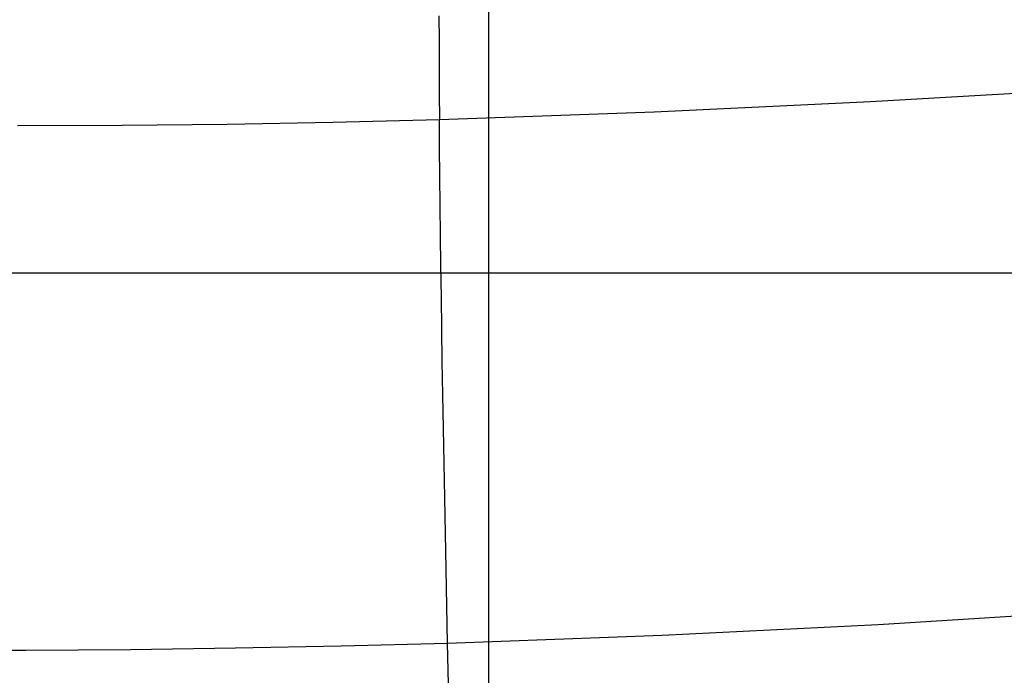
# Model space of a CAD drawing. Extents: x -353 to 1161, y -766 to 145.
# Tile 61 of 74: x 784 to 873, y 25 to 84. Entities that reach past the tile are written whole.
import ezdxf

# ---------------------------------------------------------------- set-up
doc = ezdxf.new("R2010")
doc.units = 0
doc.layers.add('DEFAULT', color=7, linetype='CONTINUOUS')

msp = doc.modelspace()

# ---------------------------------------------------------------- linework, layer by layer
at = {"layer": 'DEFAULT'}
for p, q in [((826.652, 83.824, 19.646), (826.652, 85.767, 20.627)), ((822.173, 84.54, 363.645), (822.176, 82.291, 365.62)), ((826.652, 81.831, 18.685), (826.652, 83.824, 19.646)), ((822.176, 82.291, 365.62), (822.184, 79.98, 367.55)), ((826.652, 79.79, 17.744), (826.652, 81.831, 18.685)), ((822.184, 79.98, 367.55), (822.195, 77.606, 369.432)), ((826.652, 75.556, 15.925), (826.652, 79.79, 17.744)), ((880.411, 77.92, 417.14), (860.959, 76.793, 401.052)), ((822.195, 77.606, 369.432), (822.21, 75.168, 371.266)), ((860.959, 76.793, 401.052), (841.517, 75.857, 385.685)), ((841.517, 75.857, 385.685), (822.21, 75.168, 371.266)), ((826.652, 71.117, 14.191), (826.652, 75.556, 15.925)), ((793.683, 74.663, 351.745), (784.288, 74.626, 345.794)), ((803.133, 74.763, 357.97), (793.683, 74.663, 351.745)), ((812.641, 74.93, 364.475), (803.133, 74.763, 357.97)), ((822.21, 75.168, 371.266), (812.641, 74.93, 364.475)), ((822.229, 72.666, 373.051), (822.21, 75.168, 371.266)), ((822.252, 70.1, 374.787), (822.229, 72.666, 373.051)), ((826.652, 66.467, 12.545), (826.652, 71.117, 14.191)), ((822.28, 67.472, 376.475), (822.252, 70.1, 374.787)), ((822.311, 64.783, 378.115), (822.28, 67.472, 376.475)), ((826.652, 61.6, 10.99), (826.652, 66.467, 12.545)), ((822.345, 62.033, 379.709), (822.311, 64.783, 378.115)), ((822.384, 59.224, 381.258), (822.345, 62.033, 379.709)), ((-114.854, 61.427, 11.056), (898.217, 61.423, 11.055)), ((826.652, 56.512, 9.529), (826.652, 61.6, 10.99)), ((822.426, 56.357, 382.761), (822.384, 59.224, 381.258)), ((822.471, 53.432, 384.219), (822.426, 56.357, 382.761)), ((826.652, 51.21, 8.159), (826.652, 56.512, 9.529)), ((822.52, 50.452, 385.634), (822.471, 53.432, 384.219)), ((826.652, 45.699, 6.878), (826.652, 51.21, 8.159)), ((822.572, 47.416, 387.006), (822.52, 50.452, 385.634)), ((822.687, 41.185, 389.623), (822.572, 47.416, 387.006)), ((826.652, 39.987, 5.681), (826.652, 45.699, 6.878)), ((822.814, 34.746, 392.077), (822.687, 41.185, 389.623)), ((826.652, 34.081, 4.568), (826.652, 39.987, 5.681)), ((822.952, 28.108, 394.374), (822.814, 34.746, 392.077)), ((826.652, 27.987, 3.534), (826.652, 34.081, 4.568)), ((861.662, 29.773, 426.788), (900.485, 32.236, 462.171)), ((842.239, 28.82, 410.079), (861.662, 29.773, 426.788)), ((822.952, 28.108, 394.374), (842.239, 28.82, 410.079)), ((775.699, 27.473, 360.381), (785.044, 27.481, 366.588)), ((785.044, 27.481, 366.588), (794.439, 27.545, 373.084)), ((794.439, 27.545, 373.084), (803.888, 27.668, 379.876)), ((803.888, 27.668, 379.876), (813.391, 27.855, 386.971)), ((813.391, 27.855, 386.971), (822.952, 28.108, 394.374)), ((823.103, 21.28, 396.518), (822.952, 28.108, 394.374)), ((826.652, 15.264, 1.692), (826.652, 27.987, 3.534))]:
    msp.add_line(p, q, dxfattribs=at)

doc.saveas('drawing.dxf')
